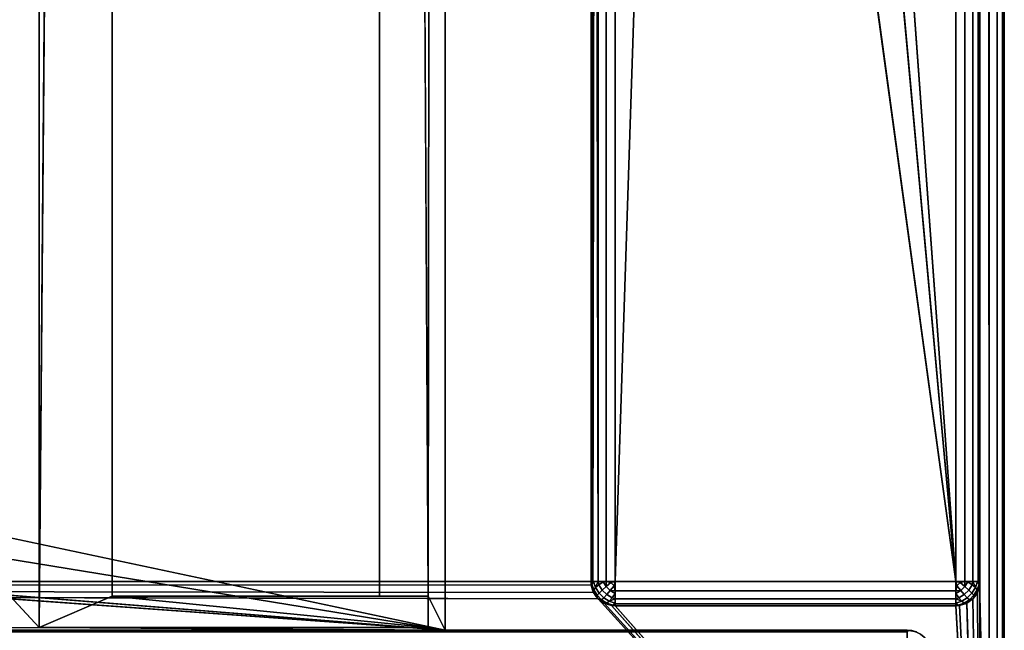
# Model space of a CAD drawing. Header units: millimetres. Extents: x -10 to 413, y -827 to 10.
# Tile 14 of 22: x 359 to 400, y -783 to -758. Entities that reach past the tile are written whole.
import ezdxf

# ---------------------------------------------------------------- set-up
doc = ezdxf.new("R2010")
doc.units = ezdxf.units.MM
doc.header["$MEASUREMENT"] = 0
doc.layers.add('0 Misc', color=7, linetype='Continuous', lineweight=35)
doc.layers.add('10 Raster Images', color=7, linetype='Continuous', lineweight=35)

msp = doc.modelspace()

# ---------------------------------------------------------------- linework, layer by layer
at = {"layer": '0 Misc', "color": 160, "linetype": 'Continuous', "lineweight": 25}
for p, q in [((399, -1, 1194), (399, -799, 1194)), ((400, -1, 1173), (400, -799, 1173)), ((400, -799, 1193), (400, -1, 1193)), ((398, -781, 11), (398, -2, 11)), ((399, -2, 12), (399, -781, 12)), ((399, -781, 1172), (399, -2, 1172)), ((383, -17, 1172), (383, -781, 1172)), ((383, -781, 12), (383, -17, 1172)), ((377, -59, 92), (376.3, -781.6, 92)), ((377, -783, 92), (377, -59, 92)), ((377, -783, 69), (377, -59, 69)), ((363.3, -419, 1139), (360.3, -782.9, 1139)), ((363.3, -781.6, 1139), (363.3, -419, 1139)), ((363.3, -781.6, 93.5), (363.3, -419, 93.5)), ((374.3, -419, 92), (374.3, -781.6, 92)), ((374.3, -781.6, 93.5), (374.3, -419, 93.5)), ((374.3, -419, 92), (376.3, -781.6, 92)), ((25.7, -422, 92), (360.3, -782.9, 92)), ((360.3, -422, 1139), (360.3, -782.9, 1139)), ((360.3, -782.9, 92), (360.3, -422, 92)), ((398, -781, 11), (391, -685, 11)), ((398, -781, 11), (389.899, -691.953, 11)), ((384, -781, 11), (386.703, -698.225, 11)), ((398, -781, 11), (386.703, -698.225, 11)), ((384, -715, 11), (384, -781, 11)), ((383, -781, 12), (383, -715.891, 32.954)), ((383, -781, 12), (383, -715.988, 32.656)), ((383, -781, 12), (383, -716, 12)), ((383, -781, 12), (383, -716, 32.5)), ((377, -783, 69), (112.5, -764, 69)), ((377, -783, 69), (139.5, -764, 69)), ((377, -783, 69), (260.5, -764, 69)), ((377, -783, 69), (287.5, -764, 69)), ((383.293, -781.707, 1172), (17, -781, 1172)), ((383.109, -781.454, 1172), (17, -781, 1172)), ((383.012, -781.156, 1172), (17, -781, 1172)), ((383, -781, 1172), (17, -781, 1172)), ((383, -781, 1172), (383, -781, 12)), ((384, -781, 11), (398, -781, 11)), ((399, -799, 1172), (398.988, -781.156, 1172)), ((399, -781, 12), (399, -781, 1172)), ((399, -799, 1172), (399, -781, 1172)), ((363.3, -781.6, 1139), (360.3, -782.9, 1139)), ((376.3, -781.6, 1139), (363.3, -781.6, 1139)), ((374.3, -781.6, 93.5), (363.3, -781.6, 93.5)), ((363.3, -781.6, 1139), (363.3, -781.6, 93.5)), ((363.3, -781.6, 1139), (376.3, -782.9, 1139)), ((374.3, -781.6, 93.5), (363.3, -781.6, 1139)), ((374.3, -781.6, 92), (374.3, -781.6, 93.5)), ((374.3, -781.6, 92), (376.3, -781.6, 92)), ((376.3, -781.6, 92), (374.3, -781.6, 93.5)), ((376.3, -781.6, 1139), (374.3, -781.6, 93.5)), ((376.3, -782.9, 1139), (376.3, -781.6, 1139)), ((376.3, -781.6, 1139), (376.3, -781.6, 92)), ((376.3, -781.6, 92), (376.3, -782.9, 92)), ((376.3, -781.6, 92), (377, -783, 92)), ((399, -799, 1172), (398.891, -781.454, 1172)), ((399, -799, 1172), (383.293, -781.707, 1172)), ((399, -799, 1172), (383.546, -781.891, 1172)), ((399, -799, 1172), (383.844, -781.988, 1172)), ((384, -782, 12), (384, -782, 1172)), ((398, -782, 12), (384, -782, 12)), ((384, -782, 1172), (398, -782, 1172)), ((399, -799, 1172), (384, -782, 1172)), ((398, -782, 1172), (398, -782, 12)), ((399, -799, 1172), (398, -782, 1172)), ((399, -799, 1172), (398.156, -781.988, 1172)), ((399, -799, 1172), (398.454, -781.891, 1172)), ((399, -799, 1172), (398.707, -781.707, 1172)), ((4, -783, 12.5), (396, -783, 12.5)), ((396, -783, 1168), (4, -783, 1168)), ((359.5, -783, 808), (4, -783, 1168)), ((360.3, -782.9, 92), (23, -783, 92)), ((23, -783, 69), (377, -783, 69)), ((377, -783, 92), (23, -783, 92)), ((396, -783, 12.5), (23, -783, 69)), ((377, -783, 92), (40.5, -783, 427)), ((359.5, -783, 450), (40.5, -783, 785)), ((396, -783, 1168), (359.5, -783, 427)), ((359.5, -783, 427), (377, -783, 92)), ((396, -783, 1168), (359.5, -783, 450)), ((396, -783, 1168), (359.5, -783, 785)), ((359.5, -783, 785), (359.5, -783, 450)), ((396, -783, 1168), (359.5, -783, 808)), ((360.3, -782.9, 1139), (376.3, -782.9, 1139)), ((376.3, -782.9, 92), (360.3, -782.9, 92)), ((360.3, -782.9, 1139), (360.3, -782.9, 92)), ((360.3, -782.9, 92), (377, -783, 92)), ((376.3, -782.9, 1139), (376.3, -782.9, 92)), ((376.3, -782.9, 92), (377, -783, 92)), ((377, -783, 69), (377, -783, 92)), ((396, -783, 1168), (377, -783, 69)), ((377, -783, 69), (396, -783, 12.5)), ((396, -783, 1168), (377, -783, 92)), ((396, -783, 12.5), (396, -783, 1168))]:
    msp.add_line(p, q, dxfattribs=at).dxf.unprotected_set("ltscale", 0)
at = {"layer": '0 Misc', "color": 160, "linetype": 'Continuous', "lineweight": 25, "extrusion": (0, 1, 0)}
for centre, start, end in [((-384, 12, -781), 270, 0), ((-398, 12, -781), 180, 270)]:
    msp.add_arc(centre, 1, start, end, dxfattribs=at).dxf.unprotected_set("ltscale", 0)
at = {"layer": '0 Misc', "color": 160, "linetype": 'Continuous', "lineweight": 25}
for centre, start, end in [((384, -781, 12), 180, 270), ((398, -781, 12), 270, 0), ((396, -784, 12.5), 0, 90)]:
    msp.add_arc(centre, 1, start, end, dxfattribs=at).dxf.unprotected_set("ltscale", 0)
at = {"layer": '0 Misc', "color": 160, "linetype": 'Continuous', "lineweight": 25, "extrusion": (0, 0, -1)}
for centre, start, end in [((-384, -781, -1172), 270, 0), ((-398, -781, -1172), 180, 270), ((-396, -784, -1168), 90, 180)]:
    msp.add_arc(centre, 1, start, end, dxfattribs=at).dxf.unprotected_set("ltscale", 0)
at = {"layer": '0 Misc', "color": 160, "linetype": 'Continuous', "lineweight": 25, "extrusion": (-1, 0, 0)}
for centre, start, end in [((781, 12, -384), 270, 0), ((784, 1168, -396), 90, 180)]:
    msp.add_arc(centre, 1, start, end, dxfattribs=at).dxf.unprotected_set("ltscale", 0)
at = {"layer": '0 Misc', "color": 160, "linetype": 'Continuous', "lineweight": 25, "extrusion": (1, 0, 0)}
msp.add_arc((-781, 12, 398), 1, 180, 270, dxfattribs=at).dxf.unprotected_set("ltscale", 0)
at = {"layer": '0 Misc', "color": 160, "linetype": 'Continuous', "lineweight": 25, "extrusion": (-1, 0, 5.68434e-14)}
msp.add_arc((784, 12.5, -396), 1, 180, 270, dxfattribs=at).dxf.unprotected_set("ltscale", 0)
at = {"layer": '0 Misc', "color": 7, "lineweight": 25}
for points, invisible_edges in [([(399, -799, 1194), (1, -1, 1194), (1, -799, 1194)], 1), ([(399, -799, 1194), (399, -1, 1194), (1, -1, 1194)], 12), ([(399, -1, 1172), (399.383, -799, 1172.076), (399, -2, 1172)], 1), ([(399, -1, 1172), (399.383, -1, 1172.076), (399.383, -799, 1172.076)], 12), ([(399, -1, 1194), (399.383, -799, 1193.924), (399.383, -1, 1193.924)], 1), ([(399, -1, 1194), (399, -799, 1194), (399.383, -799, 1193.924)], 12), ([(399.383, -799, 1172.076), (399.707, -1, 1172.293), (399.707, -799, 1172.293)], 1), ([(399.383, -799, 1172.076), (399.383, -1, 1172.076), (399.707, -1, 1172.293)], 12), ([(399.383, -1, 1193.924), (399.707, -799, 1193.707), (399.707, -1, 1193.707)], 1), ([(399.383, -1, 1193.924), (399.383, -799, 1193.924), (399.707, -799, 1193.707)], 12), ([(399.924, -1, 1172.617), (399.707, -799, 1172.293), (399.707, -1, 1172.293)], 1), ([(399.924, -1, 1172.617), (399.924, -799, 1172.617), (399.707, -799, 1172.293)], 12), ([(399.707, -1, 1193.707), (399.924, -799, 1193.383), (399.924, -1, 1193.383)], 1), ([(399.707, -1, 1193.707), (399.707, -799, 1193.707), (399.924, -799, 1193.383)], 12), ([(400, -1, 1173), (399.924, -799, 1172.617), (399.924, -1, 1172.617)], 1), ([(400, -1, 1173), (400, -799, 1173), (399.924, -799, 1172.617)], 12), ([(400, -799, 1193), (399.924, -1, 1193.383), (399.924, -799, 1193.383)], 1), ([(400, -799, 1193), (400, -1, 1193), (399.924, -1, 1193.383)], 12), ([(400, -799, 1193), (400, -1, 1173), (400, -1, 1193)], 1), ([(400, -799, 1193), (400, -799, 1173), (400, -1, 1173)], 12), ([(398, -781, 11), (398.383, -2, 11.076), (398.383, -781, 11.076)], 1), ([(398, -781, 11), (398, -2, 11), (398.383, -2, 11.076)], 12), ([(398.707, -2, 11.293), (398.383, -781, 11.076), (398.383, -2, 11.076)], 1), ([(398.707, -2, 11.293), (398.707, -781, 11.293), (398.383, -781, 11.076)], 12), ([(398.924, -2, 11.617), (398.707, -781, 11.293), (398.707, -2, 11.293)], 1), ([(398.924, -2, 11.617), (398.924, -781, 11.617), (398.707, -781, 11.293)], 12), ([(399, -2, 12), (398.924, -781, 11.617), (398.924, -2, 11.617)], 1), ([(399, -2, 12), (399, -781, 12), (398.924, -781, 11.617)], 12), ([(399, -2, 1172), (399, -781, 12), (399, -2, 12)], 1), ([(399, -2, 1172), (399, -781, 1172), (399, -781, 12)], 12), ([(399.383, -799, 1172.076), (399, -781, 1172), (399, -2, 1172)], 12), ([(377, -783, 69), (377, -59, 92), (377, -783, 92)], 1), ([(377, -783, 69), (377, -59, 69), (377, -59, 92)], 12), ([(363.3, -419, 93.5), (363.3, -781.6, 1139), (363.3, -781.6, 93.5)], 1), ([(363.3, -419, 93.5), (363.3, -419, 1139), (363.3, -781.6, 1139)], 12), ([(363.3, -419, 93.5), (374.3, -781.6, 93.5), (374.3, -419, 93.5)], 1), ([(363.3, -419, 93.5), (363.3, -781.6, 93.5), (374.3, -781.6, 93.5)], 12), ([(374.3, -419, 93.5), (374.3, -781.6, 92), (374.3, -419, 92)], 1), ([(374.3, -419, 93.5), (374.3, -781.6, 93.5), (374.3, -781.6, 92)], 12), ([(360.3, -782.9, 92), (360.3, -422, 1139), (360.3, -422, 92)], 1), ([(360.3, -782.9, 92), (360.3, -782.9, 1139), (360.3, -422, 1139)], 12), ([(384, -715, 11), (383.617, -781, 11.076), (383.617, -715.383, 11.076)], 1), ([(384, -715, 11), (384, -781, 11), (383.617, -781, 11.076)], 12), ([(383.293, -781, 11.293), (383.617, -715.383, 11.076), (383.617, -781, 11.076)], 1), ([(383.293, -781, 11.293), (383.293, -715.707, 11.293), (383.617, -715.383, 11.076)], 12), ([(383, -781, 1172), (383.076, -781.383, 12), (383.076, -781.383, 1172)], 1), ([(383, -781, 1172), (383, -781, 12), (383.076, -781.383, 12)], 12), ([(383.189, -781.248, 11.47), (383.031, -781.107, 11.779), (383.106, -781.002, 11.552)], 1), ([(383.189, -781.248, 11.47), (383.111, -781.345, 11.7), (383.031, -781.107, 11.779)], 12), ([(383.46, -781.354, 11.236), (383.189, -781.248, 11.47), (383.322, -781.134, 11.277)], 1), ([(383.625, -781.208, 11.096), (383.322, -781.134, 11.277), (383.502, -781.01, 11.133)], 1), ([(383.625, -781.208, 11.096), (383.46, -781.354, 11.236), (383.322, -781.134, 11.277)], 12), ([(383.46, -781.354, 11.236), (383.625, -781.208, 11.096), (383.792, -781.375, 11.096)], 12), ([(383.625, -781.208, 11.096), (383.816, -781.048, 11.018), (383.952, -781.184, 11.018)], 12), ([(383.625, -781.208, 11.096), (383.952, -781.184, 11.018), (383.792, -781.375, 11.096)], 1), ([(384, -781, 11), (398, -781.383, 11.076), (384, -781.383, 11.076)], 1), ([(384, -781, 11), (398, -781, 11), (398, -781.383, 11.076)], 12), ([(398.208, -781.375, 11.096), (398.048, -781.184, 11.018), (398.184, -781.048, 11.018)], 12), ([(398.208, -781.375, 11.096), (398.184, -781.048, 11.018), (398.375, -781.208, 11.096)], 1), ([(398.375, -781.208, 11.096), (398.354, -781.54, 11.236), (398.208, -781.375, 11.096)], 1), ([(398.375, -781.208, 11.096), (398.54, -781.354, 11.236), (398.354, -781.54, 11.236)], 12), ([(398.498, -781.01, 11.133), (398.54, -781.354, 11.236), (398.375, -781.208, 11.096)], 1), ([(398.498, -781.01, 11.133), (398.678, -781.134, 11.277), (398.54, -781.354, 11.236)], 12), ([(398.678, -781.134, 11.277), (398.668, -781.476, 11.428), (398.54, -781.354, 11.236)], 1), ([(398.678, -781.134, 11.277), (398.811, -781.248, 11.47), (398.668, -781.476, 11.428)], 12), ([(398.894, -781.002, 11.552), (398.889, -781.345, 11.7), (398.811, -781.248, 11.47)], 1), ([(398.894, -781.002, 11.552), (398.969, -781.107, 11.779), (398.889, -781.345, 11.7)], 12), ([(399, -781, 12), (398.924, -781.383, 1172), (398.924, -781.383, 12)], 1), ([(399, -781, 12), (399, -781, 1172), (398.924, -781.383, 1172)], 12), ([(399.383, -799, 1172.076), (399, -799, 1172), (399, -781, 1172)], 12), ([(376.3, -781.6, 92), (376.3, -782.9, 1139), (376.3, -782.9, 92)], 1), ([(376.3, -781.6, 92), (376.3, -781.6, 1139), (376.3, -782.9, 1139)], 12), ([(383.293, -781.707, 12), (383.076, -781.383, 1172), (383.076, -781.383, 12)], 1), ([(383.293, -781.707, 12), (383.293, -781.707, 1172), (383.076, -781.383, 1172)], 12), ([(383.249, -781.565, 11.659), (383.093, -781.419, 11.95), (383.111, -781.345, 11.7)], 1), ([(383.249, -781.565, 11.659), (383.217, -781.616, 11.913), (383.093, -781.419, 11.95)], 12), ([(383.111, -781.345, 11.7), (383.189, -781.248, 11.47), (383.332, -781.476, 11.428)], 12), ([(383.111, -781.345, 11.7), (383.332, -781.476, 11.428), (383.249, -781.565, 11.659)], 1), ([(383.46, -781.354, 11.236), (383.332, -781.476, 11.428), (383.189, -781.248, 11.47)], 12), ([(383.435, -781.751, 11.659), (383.217, -781.616, 11.913), (383.249, -781.565, 11.659)], 1), ([(383.435, -781.751, 11.659), (383.384, -781.783, 11.913), (383.217, -781.616, 11.913)], 12), ([(383.249, -781.565, 11.659), (383.332, -781.476, 11.428), (383.524, -781.668, 11.428)], 12), ([(383.249, -781.565, 11.659), (383.524, -781.668, 11.428), (383.435, -781.751, 11.659)], 1), ([(383.332, -781.476, 11.428), (383.46, -781.354, 11.236), (383.646, -781.54, 11.236)], 12), ([(383.332, -781.476, 11.428), (383.646, -781.54, 11.236), (383.524, -781.668, 11.428)], 1), ([(383.46, -781.354, 11.236), (383.792, -781.375, 11.096), (383.646, -781.54, 11.236)], 1), ([(383.524, -781.668, 11.428), (383.646, -781.54, 11.236), (383.866, -781.678, 11.277)], 12), ([(383.646, -781.54, 11.236), (383.792, -781.375, 11.096), (383.99, -781.498, 11.133)], 12), ([(383.646, -781.54, 11.236), (383.99, -781.498, 11.133), (383.866, -781.678, 11.277)], 1), ([(398, -781.707, 11.293), (384, -781.383, 11.076), (398, -781.383, 11.076)], 1), ([(398, -781.707, 11.293), (384, -781.707, 11.293), (384, -781.383, 11.076)], 12), ([(398.208, -781.375, 11.096), (398.134, -781.678, 11.277), (398.01, -781.498, 11.133)], 1), ([(398.208, -781.375, 11.096), (398.354, -781.54, 11.236), (398.134, -781.678, 11.277)], 12), ([(398.354, -781.54, 11.236), (398.248, -781.811, 11.47), (398.134, -781.678, 11.277)], 1), ([(398.354, -781.54, 11.236), (398.476, -781.668, 11.428), (398.248, -781.811, 11.47)], 12), ([(398.354, -781.54, 11.236), (398.54, -781.354, 11.236), (398.668, -781.476, 11.428)], 12), ([(398.354, -781.54, 11.236), (398.668, -781.476, 11.428), (398.476, -781.668, 11.428)], 1), ([(398.476, -781.668, 11.428), (398.668, -781.476, 11.428), (398.751, -781.565, 11.659)], 12), ([(398.476, -781.668, 11.428), (398.751, -781.565, 11.659), (398.565, -781.751, 11.659)], 1), ([(398.616, -781.783, 11.913), (398.565, -781.751, 11.659), (398.751, -781.565, 11.659)], 12), ([(398.616, -781.783, 11.913), (398.751, -781.565, 11.659), (398.783, -781.616, 11.913)], 1), ([(398.751, -781.565, 11.659), (398.668, -781.476, 11.428), (398.811, -781.248, 11.47)], 12), ([(398.924, -781.383, 12), (398.707, -781.707, 1172), (398.707, -781.707, 12)], 1), ([(398.924, -781.383, 12), (398.924, -781.383, 1172), (398.707, -781.707, 1172)], 12), ([(398.751, -781.565, 11.659), (398.811, -781.248, 11.47), (398.889, -781.345, 11.7)], 1), ([(398.889, -781.345, 11.7), (398.783, -781.616, 11.913), (398.751, -781.565, 11.659)], 1), ([(398.889, -781.345, 11.7), (398.907, -781.419, 11.95), (398.783, -781.616, 11.913)], 12), ([(383.617, -781.924, 12), (383.293, -781.707, 1172), (383.293, -781.707, 12)], 1), ([(383.617, -781.924, 12), (383.617, -781.924, 1172), (383.293, -781.707, 1172)], 12), ([(383.655, -781.889, 11.7), (383.384, -781.783, 11.913), (383.435, -781.751, 11.659)], 1), ([(383.655, -781.889, 11.7), (383.581, -781.907, 11.95), (383.384, -781.783, 11.913)], 12), ([(383.524, -781.668, 11.428), (383.655, -781.889, 11.7), (383.435, -781.751, 11.659)], 1), ([(383.524, -781.668, 11.428), (383.866, -781.678, 11.277), (383.752, -781.811, 11.47)], 1), ([(383.524, -781.668, 11.428), (383.752, -781.811, 11.47), (383.655, -781.889, 11.7)], 12), ([(384, -782, 12), (383.617, -781.924, 1172), (383.617, -781.924, 12)], 1), ([(384, -782, 12), (384, -782, 1172), (383.617, -781.924, 1172)], 12), ([(383.998, -781.894, 11.552), (383.655, -781.889, 11.7), (383.752, -781.811, 11.47)], 1), ([(383.998, -781.894, 11.552), (383.893, -781.969, 11.779), (383.655, -781.889, 11.7)], 12), ([(398, -781.924, 11.617), (384, -781.707, 11.293), (398, -781.707, 11.293)], 1), ([(398, -781.924, 11.617), (384, -781.924, 11.617), (384, -781.707, 11.293)], 12), ([(398, -782, 12), (384, -781.924, 11.617), (398, -781.924, 11.617)], 1), ([(398, -782, 12), (384, -782, 12), (384, -781.924, 11.617)], 12), ([(398, -782, 1172), (384, -782, 12), (398, -782, 12)], 1), ([(398, -782, 1172), (384, -782, 1172), (384, -782, 12)], 12), ([(398, -782, 1172), (398.383, -781.924, 12), (398.383, -781.924, 1172)], 1), ([(398, -782, 1172), (398, -782, 12), (398.383, -781.924, 12)], 12), ([(398.248, -781.811, 11.47), (398.107, -781.969, 11.779), (398.002, -781.894, 11.552)], 1), ([(398.248, -781.811, 11.47), (398.345, -781.889, 11.7), (398.107, -781.969, 11.779)], 12), ([(398.345, -781.889, 11.7), (398.248, -781.811, 11.47), (398.476, -781.668, 11.428)], 12), ([(398.345, -781.889, 11.7), (398.476, -781.668, 11.428), (398.565, -781.751, 11.659)], 1), ([(398.419, -781.907, 11.95), (398.345, -781.889, 11.7), (398.565, -781.751, 11.659)], 12), ([(398.707, -781.707, 12), (398.383, -781.924, 1172), (398.383, -781.924, 12)], 1), ([(398.707, -781.707, 12), (398.707, -781.707, 1172), (398.383, -781.924, 1172)], 12), ([(398.419, -781.907, 11.95), (398.565, -781.751, 11.659), (398.616, -781.783, 11.913)], 1), ([(396, -783, 1168), (4, -783.076, 1168.383), (396, -783.076, 1168.383)], 1), ([(396, -783, 1168), (4, -783, 1168), (4, -783.076, 1168.383)], 12), ([(4, -783, 12.5), (396, -783.076, 12.117), (4, -783.076, 12.117)], 1), ([(4, -783, 12.5), (396, -783, 12.5), (396, -783.076, 12.117)], 12), ([(376.3, -782.9, 92), (360.3, -782.9, 1139), (360.3, -782.9, 92)], 1), ([(376.3, -782.9, 92), (376.3, -782.9, 1139), (360.3, -782.9, 1139)], 12), ([(396, -783, 12.5), (396.383, -783.076, 1168), (396.383, -783.076, 12.5)], 1), ([(396, -783, 12.5), (396, -783, 1168), (396.383, -783.076, 1168)], 12)]:
    msp.add_3dface(points, dxfattribs=dict(at, invisible_edges=invisible_edges))
for points in [[(398, -781, 11), (391, -685, 11), (398, -2, 11)], [(383, -17, 1172), (17, -781, 1172), (17, -17, 1172)], [(383, -781, 1172), (17, -781, 1172), (383, -17, 1172)], [(383, -17, 1172), (383, -781, 12), (383, -781, 1172)], [(383, -781, 12), (383, -17, 1172), (383, -715.891, 32.954)], [(377, -59, 69), (23, -783, 69), (23, -59, 69)], [(23, -783, 69), (377, -59, 69), (112.5, -742, 69)], [(139.5, -742, 69), (377, -59, 69), (139.5, -764, 69)], [(139.5, -764, 69), (377, -59, 69), (260.5, -742, 69)], [(287.5, -742, 69), (377, -59, 69), (287.5, -764, 69)], [(377, -783, 69), (287.5, -764, 69), (377, -59, 69)], [(377, -59, 92), (374.3, -419, 92), (376.3, -781.6, 92)], [(377, -59, 92), (376.3, -781.6, 92), (377, -783, 92)], [(363.3, -419, 1139), (360.3, -422, 1139), (360.3, -782.9, 1139)], [(363.3, -419, 1139), (360.3, -782.9, 1139), (363.3, -781.6, 1139)], [(376.3, -781.6, 92), (374.3, -419, 92), (374.3, -781.6, 92)], [(25.7, -422, 92), (23, -783, 92), (360.3, -782.9, 92)], [(25.7, -422, 92), (360.3, -782.9, 92), (360.3, -422, 92)], [(398, -781, 11), (389.899, -691.953, 11), (391, -685, 11)], [(398, -781, 11), (386.703, -698.225, 11), (389.899, -691.953, 11)], [(384, -715, 11), (386.703, -698.225, 11), (384, -781, 11)], [(384, -781, 11), (386.703, -698.225, 11), (398, -781, 11)], [(383, -781, 12), (383, -715.891, 32.954), (383, -715.988, 32.656)], [(383.019, -715.981, 11.805), (383.076, -781, 11.617), (383, -781, 12)], [(383, -716, 12), (383.019, -715.981, 11.805), (383, -781, 12)], [(383, -781, 12), (383, -715.988, 32.656), (383, -716, 32.5)], [(383, -716, 12), (383, -781, 12), (383, -716, 32.5)], [(383.019, -715.981, 11.805), (383.076, -715.924, 11.617), (383.076, -781, 11.617)], [(383.076, -781, 11.617), (383.169, -715.831, 11.444), (383.293, -781, 11.293)], [(383.076, -781, 11.617), (383.076, -715.924, 11.617), (383.169, -715.831, 11.444)], [(383.293, -781, 11.293), (383.169, -715.831, 11.444), (383.293, -715.707, 11.293)], [(23, -783, 69), (112.5, -764, 69), (377, -783, 69)], [(377, -783, 69), (112.5, -764, 69), (139.5, -764, 69)], [(377, -783, 69), (139.5, -764, 69), (260.5, -764, 69)], [(377, -783, 69), (260.5, -764, 69), (287.5, -764, 69)], [(399, -799, 1172), (16.891, -781.454, 1172), (16.988, -781.156, 1172)], [(399, -799, 1172), (16.988, -781.156, 1172), (17, -781, 1172)], [(399, -799, 1172), (17, -781, 1172), (383.293, -781.707, 1172)], [(383.293, -781.707, 1172), (17, -781, 1172), (383.109, -781.454, 1172)], [(383.109, -781.454, 1172), (17, -781, 1172), (383.012, -781.156, 1172)], [(383.012, -781.156, 1172), (17, -781, 1172), (383, -781, 1172)], [(383.031, -781.107, 11.779), (383.076, -781.383, 12), (383, -781, 12)], [(383.076, -781, 11.617), (383.031, -781.107, 11.779), (383, -781, 12)], [(383.076, -781, 11.617), (383.106, -781.002, 11.552), (383.031, -781.107, 11.779)], [(383.111, -781.345, 11.7), (383.093, -781.419, 11.95), (383.031, -781.107, 11.779)], [(383.093, -781.419, 11.95), (383.076, -781.383, 12), (383.031, -781.107, 11.779)], [(383.076, -781, 11.617), (383.293, -781, 11.293), (383.106, -781.002, 11.552)], [(383.106, -781.002, 11.552), (383.293, -781, 11.293), (383.189, -781.248, 11.47)], [(383.189, -781.248, 11.47), (383.293, -781, 11.293), (383.322, -781.134, 11.277)], [(383.322, -781.134, 11.277), (383.293, -781, 11.293), (383.502, -781.01, 11.133)], [(383.502, -781.01, 11.133), (383.293, -781, 11.293), (383.617, -781, 11.076)], [(383.625, -781.208, 11.096), (383.502, -781.01, 11.133), (383.617, -781, 11.076)], [(383.625, -781.208, 11.096), (383.617, -781, 11.076), (383.816, -781.048, 11.018)], [(383.816, -781.048, 11.018), (383.617, -781, 11.076), (384, -781, 11)], [(384, -781.383, 11.076), (383.792, -781.375, 11.096), (383.952, -781.184, 11.018)], [(383.952, -781.184, 11.018), (383.816, -781.048, 11.018), (384, -781, 11)], [(383.952, -781.184, 11.018), (384, -781, 11), (384, -781.383, 11.076)], [(398.048, -781.184, 11.018), (398, -781, 11), (398.184, -781.048, 11.018)], [(398.048, -781.184, 11.018), (398, -781.383, 11.076), (398, -781, 11)], [(398.184, -781.048, 11.018), (398, -781, 11), (398.383, -781, 11.076)], [(398.208, -781.375, 11.096), (398, -781.383, 11.076), (398.048, -781.184, 11.018)], [(398.184, -781.048, 11.018), (398.383, -781, 11.076), (398.375, -781.208, 11.096)], [(398.498, -781.01, 11.133), (398.375, -781.208, 11.096), (398.383, -781, 11.076)], [(398.707, -781, 11.293), (398.498, -781.01, 11.133), (398.383, -781, 11.076)], [(398.707, -781, 11.293), (398.678, -781.134, 11.277), (398.498, -781.01, 11.133)], [(398.678, -781.134, 11.277), (398.707, -781, 11.293), (398.811, -781.248, 11.47)], [(398.894, -781.002, 11.552), (398.811, -781.248, 11.47), (398.707, -781, 11.293)], [(398.924, -781, 11.617), (398.894, -781.002, 11.552), (398.707, -781, 11.293)], [(398.889, -781.345, 11.7), (398.969, -781.107, 11.779), (398.924, -781.383, 12)], [(399, -799, 1172), (398.891, -781.454, 1172), (398.988, -781.156, 1172)], [(398.924, -781, 11.617), (398.969, -781.107, 11.779), (398.894, -781.002, 11.552)], [(398.969, -781.107, 11.779), (398.924, -781, 11.617), (399, -781, 12)], [(398.924, -781.383, 12), (398.969, -781.107, 11.779), (399, -781, 12)], [(399, -799, 1172), (398.988, -781.156, 1172), (399, -781, 1172)], [(399, -799, 1172), (16.707, -781.707, 1172), (16.891, -781.454, 1172)], [(363.3, -781.6, 1139), (360.3, -782.9, 1139), (376.3, -782.9, 1139)], [(363.3, -781.6, 1139), (376.3, -782.9, 1139), (376.3, -781.6, 1139)], [(363.3, -781.6, 1139), (374.3, -781.6, 93.5), (363.3, -781.6, 93.5)], [(376.3, -781.6, 1139), (374.3, -781.6, 93.5), (363.3, -781.6, 1139)], [(374.3, -781.6, 93.5), (376.3, -781.6, 92), (374.3, -781.6, 92)], [(376.3, -781.6, 92), (374.3, -781.6, 93.5), (376.3, -781.6, 1139)], [(376.3, -782.9, 92), (377, -783, 92), (376.3, -781.6, 92)], [(383.217, -781.616, 11.913), (383.293, -781.707, 12), (383.076, -781.383, 12)], [(383.093, -781.419, 11.95), (383.217, -781.616, 11.913), (383.076, -781.383, 12)], [(383.217, -781.616, 11.913), (383.384, -781.783, 11.913), (383.293, -781.707, 12)], [(383.792, -781.375, 11.096), (384, -781.383, 11.076), (383.99, -781.498, 11.133)], [(384, -781.707, 11.293), (383.866, -781.678, 11.277), (383.99, -781.498, 11.133)], [(384, -781.707, 11.293), (383.99, -781.498, 11.133), (384, -781.383, 11.076)], [(398.208, -781.375, 11.096), (398.01, -781.498, 11.133), (398, -781.383, 11.076)], [(398.01, -781.498, 11.133), (398, -781.707, 11.293), (398, -781.383, 11.076)], [(398.01, -781.498, 11.133), (398.134, -781.678, 11.277), (398, -781.707, 11.293)], [(398.616, -781.783, 11.913), (398.783, -781.616, 11.913), (398.707, -781.707, 12)], [(398.907, -781.419, 11.95), (398.924, -781.383, 12), (398.707, -781.707, 12)], [(398.907, -781.419, 11.95), (398.707, -781.707, 12), (398.783, -781.616, 11.913)], [(399, -799, 1172), (398.707, -781.707, 1172), (398.891, -781.454, 1172)], [(398.889, -781.345, 11.7), (398.924, -781.383, 12), (398.907, -781.419, 11.95)], [(1, -799, 1172), (2, -782, 1172), (399, -799, 1172)], [(399, -799, 1172), (2, -782, 1172), (16, -782, 1172)], [(399, -799, 1172), (16, -782, 1172), (16.156, -781.988, 1172)], [(399, -799, 1172), (16.156, -781.988, 1172), (16.454, -781.891, 1172)], [(399, -799, 1172), (16.454, -781.891, 1172), (16.707, -781.707, 1172)], [(383.293, -781.707, 12), (383.581, -781.907, 11.95), (383.617, -781.924, 12)], [(383.293, -781.707, 12), (383.384, -781.783, 11.913), (383.581, -781.907, 11.95)], [(399, -799, 1172), (383.293, -781.707, 1172), (383.546, -781.891, 1172)], [(399, -799, 1172), (383.546, -781.891, 1172), (383.844, -781.988, 1172)], [(383.581, -781.907, 11.95), (383.655, -781.889, 11.7), (383.617, -781.924, 12)], [(383.893, -781.969, 11.779), (383.617, -781.924, 12), (383.655, -781.889, 11.7)], [(383.893, -781.969, 11.779), (384, -782, 12), (383.617, -781.924, 12)], [(383.752, -781.811, 11.47), (383.866, -781.678, 11.277), (384, -781.707, 11.293)], [(383.998, -781.894, 11.552), (383.752, -781.811, 11.47), (384, -781.707, 11.293)], [(399, -799, 1172), (383.844, -781.988, 1172), (384, -782, 1172)], [(384, -781.924, 11.617), (383.893, -781.969, 11.779), (383.998, -781.894, 11.552)], [(384, -781.924, 11.617), (384, -782, 12), (383.893, -781.969, 11.779)], [(384, -781.924, 11.617), (383.998, -781.894, 11.552), (384, -781.707, 11.293)], [(399, -799, 1172), (384, -782, 1172), (398, -782, 1172)], [(398.134, -781.678, 11.277), (398.248, -781.811, 11.47), (398, -781.707, 11.293)], [(398, -781.707, 11.293), (398.002, -781.894, 11.552), (398, -781.924, 11.617)], [(398.002, -781.894, 11.552), (398, -781.707, 11.293), (398.248, -781.811, 11.47)], [(398, -781.924, 11.617), (398.002, -781.894, 11.552), (398.107, -781.969, 11.779)], [(398.107, -781.969, 11.779), (398.383, -781.924, 12), (398, -782, 12)], [(398, -781.924, 11.617), (398.107, -781.969, 11.779), (398, -782, 12)], [(399, -799, 1172), (398, -782, 1172), (398.156, -781.988, 1172)], [(398.107, -781.969, 11.779), (398.345, -781.889, 11.7), (398.419, -781.907, 11.95)], [(398.107, -781.969, 11.779), (398.419, -781.907, 11.95), (398.383, -781.924, 12)], [(399, -799, 1172), (398.156, -781.988, 1172), (398.454, -781.891, 1172)], [(398.383, -781.924, 12), (398.616, -781.783, 11.913), (398.707, -781.707, 12)], [(398.383, -781.924, 12), (398.419, -781.907, 11.95), (398.616, -781.783, 11.913)], [(399, -799, 1172), (398.454, -781.891, 1172), (398.707, -781.707, 1172)], [(4, -783, 12.5), (23, -783, 69), (396, -783, 12.5)], [(40.5, -783, 808), (4, -783, 1168), (359.5, -783, 808)], [(396, -783, 1168), (359.5, -783, 808), (4, -783, 1168)], [(360.3, -782.9, 92), (23, -783, 92), (377, -783, 92)], [(23, -783, 92), (40.5, -783, 427), (377, -783, 92)], [(377, -783, 69), (396, -783, 12.5), (23, -783, 69)], [(40.5, -783, 450), (40.5, -783, 785), (359.5, -783, 450)], [(359.5, -783, 427), (377, -783, 92), (40.5, -783, 427)], [(359.5, -783, 785), (359.5, -783, 450), (40.5, -783, 785)], [(396, -783, 1168), (377, -783, 92), (359.5, -783, 427)], [(396, -783, 1168), (359.5, -783, 427), (359.5, -783, 450)], [(396, -783, 1168), (359.5, -783, 450), (359.5, -783, 785)], [(396, -783, 1168), (359.5, -783, 785), (359.5, -783, 808)], [(360.3, -782.9, 92), (377, -783, 92), (376.3, -782.9, 92)], [(396, -783, 12.5), (377, -783, 69), (396, -783, 1168)], [(396, -783, 1168), (377, -783, 69), (377, -783, 92)], [(396.383, -783.076, 1168), (396, -783, 1168), (396.184, -783.018, 1168.048)], [(396.184, -783.018, 1168.048), (396, -783, 1168), (396.048, -783.018, 1168.184)], [(396.048, -783.018, 1168.184), (396, -783, 1168), (396, -783.076, 1168.383)], [(396, -783.076, 12.117), (396, -783, 12.5), (396.048, -783.018, 12.316)], [(396.048, -783.018, 12.316), (396, -783, 12.5), (396.184, -783.018, 12.452)], [(396.184, -783.018, 12.452), (396, -783, 12.5), (396.383, -783.076, 12.5)]]:
    msp.add_3dface(points, dxfattribs=at)
at = {"layer": '10 Raster Images', "color": 160, "linetype": 'Continuous', "lineweight": 25}
for p, q in [((398, -781, 11), (398, -2, 11)), ((383, -17, 1172), (383, -781, 1172)), ((383, -781, 1172), (383, -17, 1172)), ((377, -783, 69), (377, -59, 69)), ((377, -59, 92), (377, -783, 92)), ((363.3, -419, 1139), (363.3, -781.6, 1139)), ((374.3, -781.6, 92), (374.3, -419, 92)), ((360.3, -782.9, 1139), (360.3, -422, 1139)), ((360.3, -422, 92), (360.3, -782.9, 92)), ((384, -715, 11), (384, -781, 11)), ((383, -781, 12), (383, -716, 12)), ((383, -781, 1172), (383, -781, 12)), ((383.012, -781.156, 1172), (383, -781, 1172)), ((383.109, -781.454, 1172), (383.012, -781.156, 1172)), ((384, -781, 11), (398, -781, 11)), ((398.988, -781.156, 1172), (398.891, -781.454, 1172)), ((399, -781, 1172), (398.988, -781.156, 1172)), ((399, -799, 1172), (399, -781, 1172)), ((363.3, -781.6, 1139), (376.3, -781.6, 1139)), ((363.3, -781.6, 1139), (363.3, -781.6, 93.5)), ((363.3, -781.6, 93.5), (374.3, -781.6, 93.5)), ((376.3, -781.6, 1139), (363.3, -781.6, 1139)), ((374.3, -781.6, 93.5), (374.3, -781.6, 92)), ((374.3, -781.6, 92), (376.3, -781.6, 92)), ((376.3, -781.6, 92), (374.3, -781.6, 92)), ((376.3, -781.6, 1139), (376.3, -782.9, 1139)), ((376.3, -781.6, 92), (376.3, -781.6, 1139)), ((376.3, -782.9, 92), (376.3, -781.6, 92)), ((383.293, -781.707, 1172), (383.109, -781.454, 1172)), ((398.891, -781.454, 1172), (398.707, -781.707, 1172)), ((383.546, -781.891, 1172), (383.293, -781.707, 1172)), ((383.844, -781.988, 1172), (383.546, -781.891, 1172)), ((384, -782, 1172), (383.844, -781.988, 1172)), ((398, -782, 1172), (384, -782, 1172)), ((398.156, -781.988, 1172), (398, -782, 1172)), ((398.454, -781.891, 1172), (398.156, -781.988, 1172)), ((398.707, -781.707, 1172), (398.454, -781.891, 1172)), ((4, -783, 12.5), (396, -783, 12.5)), ((396, -783, 1168), (4, -783, 1168)), ((23, -783, 69), (377, -783, 69)), ((377, -783, 92), (23, -783, 92)), ((23, -783, 92), (377, -783, 92)), ((377, -783, 69), (23, -783, 69)), ((40.5, -783, 450), (359.5, -783, 450)), ((40.5, -783, 808), (359.5, -783, 808)), ((359.5, -783, 427), (40.5, -783, 427)), ((359.5, -783, 785), (40.5, -783, 785)), ((359.5, -783, 450), (359.5, -783, 427)), ((359.5, -783, 808), (359.5, -783, 785)), ((376.3, -782.9, 1139), (360.3, -782.9, 1139)), ((360.3, -782.9, 92), (376.3, -782.9, 92)), ((377, -783, 92), (377, -783, 69)), ((396, -783, 12.5), (396, -783, 1168))]:
    msp.add_line(p, q, dxfattribs=at).dxf.unprotected_set("ltscale", 0)

doc.saveas('drawing.dxf')
